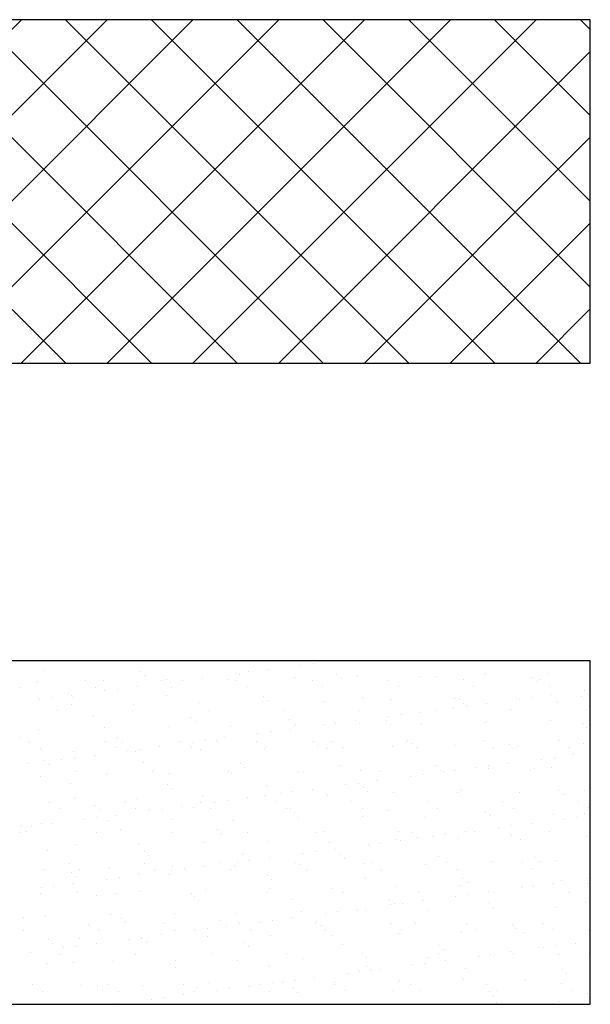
# Model space of a CAD drawing. Header units: millimetres. Extents: x -7023 to 53801, y 9849 to 33561.
# Tile 22 of 256: x 9531 to 9591, y 15376 to 15479. Entities that reach past the tile are written whole.
import ezdxf

# ---------------------------------------------------------------- set-up
doc = ezdxf.new("R2010")
doc.units = ezdxf.units.MM
doc.layers.add('.IE_podklad', color=252, linetype='Continuous')

msp = doc.modelspace()

# ---------------------------------------------------------------- linework, layer by layer
at = {"layer": '.IE_podklad'}
for p, q in [((9590.63, 15478.7), (9471.12, 15478.7)), ((9495.16, 15442.77), (9531.09, 15478.7)), ((9535.73, 15442.77), (9499.8, 15478.7)), ((9504.14, 15442.77), (9540.07, 15478.7)), ((9544.71, 15442.77), (9508.78, 15478.7)), ((9513.12, 15442.77), (9549.05, 15478.7)), ((9553.69, 15442.77), (9517.76, 15478.7)), ((9522.1, 15442.77), (9558.03, 15478.7)), ((9562.67, 15442.77), (9526.74, 15478.7)), ((9531.08, 15442.77), (9567.01, 15478.7)), ((9571.65, 15442.77), (9535.72, 15478.7)), ((9540.06, 15442.77), (9575.99, 15478.7)), ((9580.63, 15442.77), (9544.7, 15478.7)), ((9549.04, 15442.77), (9584.97, 15478.7)), ((9589.61, 15442.77), (9553.68, 15478.7)), ((9590.63, 15450.73), (9562.66, 15478.7)), ((9590.63, 15459.71), (9571.64, 15478.7)), ((9590.63, 15468.69), (9580.62, 15478.7)), ((9590.63, 15477.67), (9589.6, 15478.7)), ((9590.63, 15442.77), (9590.63, 15478.7)), ((9558.02, 15442.77), (9590.63, 15475.38)), ((9567, 15442.77), (9590.63, 15466.4)), ((9575.98, 15442.77), (9590.63, 15457.42)), ((9584.96, 15442.77), (9590.63, 15448.44)), ((9471.12, 15442.77), (9590.63, 15442.77)), ((9590.63, 15411.64), (9471.12, 15411.64)), ((9560.34, 15411.2), (9560.34, 15411.2)), ((9561.66, 15411.37), (9561.66, 15411.37)), ((9590.63, 15375.71), (9590.63, 15411.64)), ((9533.45, 15410.58), (9533.45, 15410.58)), ((9543.61, 15410.49), (9543.61, 15410.49)), ((9553.5, 15410.3), (9553.5, 15410.3)), ((9553.92, 15410.26), (9553.92, 15410.26)), ((9554.83, 15410.47), (9554.83, 15410.47)), ((9556.89, 15410.74), (9556.89, 15410.74)), ((9564.09, 15410.18), (9564.09, 15410.18)), ((9579.65, 15410.2), (9579.65, 15410.2)), ((9586.3, 15410.29), (9586.3, 15410.29)), ((9532.77, 15409.36), (9532.77, 15409.36)), ((9537.83, 15409.57), (9537.83, 15409.57)), ((9539.64, 15409.6), (9539.64, 15409.6)), ((9544.08, 15410.06), (9544.08, 15410.06)), ((9545.74, 15409.58), (9545.74, 15409.58)), ((9546.28, 15409.69), (9546.28, 15409.69)), ((9546.67, 15409.4), (9546.67, 15409.4)), ((9547.99, 15409.57), (9547.99, 15409.57)), ((9550.05, 15409.84), (9550.05, 15409.84)), ((9552.78, 15409.66), (9552.78, 15409.66)), ((9553.65, 15409.6), (9553.65, 15409.6)), ((9559.64, 15409.9), (9559.64, 15409.9)), ((9561.56, 15409.61), (9561.56, 15409.61)), ((9564.56, 15409.75), (9564.56, 15409.75)), ((9566.29, 15409.99), (9566.29, 15409.99)), ((9569.47, 15409.63), (9569.47, 15409.63)), ((9572.79, 15409.96), (9572.79, 15409.96)), ((9574.4, 15409.95), (9574.4, 15409.95)), ((9577.38, 15409.64), (9577.38, 15409.64)), ((9584.57, 15409.86), (9584.57, 15409.86)), ((9585.03, 15409.44), (9585.03, 15409.44)), ((9585.29, 15409.66), (9585.29, 15409.66)), ((9530.99, 15408.87), (9530.99, 15408.87)), ((9535.98, 15408.26), (9535.98, 15408.26)), ((9538.9, 15408.89), (9538.9, 15408.89)), ((9539.83, 15408.5), (9539.83, 15408.5)), ((9541.15, 15408.67), (9541.15, 15408.67)), ((9543.22, 15408.94), (9543.22, 15408.94)), ((9546.81, 15408.9), (9546.81, 15408.9)), ((9554.72, 15408.92), (9554.72, 15408.92)), ((9562.63, 15408.93), (9562.63, 15408.93)), ((9570.54, 15408.95), (9570.54, 15408.95)), ((9578.45, 15408.96), (9578.45, 15408.96)), ((9586.36, 15408.97), (9586.36, 15408.97)), ((9586.58, 15408.08), (9586.58, 15408.08)), ((9590.03, 15408.53), (9590.03, 15408.53)), ((9532.99, 15407.6), (9532.99, 15407.6)), ((9534.31, 15407.77), (9534.31, 15407.77)), ((9536.36, 15407.09), (9536.36, 15407.09)), ((9536.38, 15408.04), (9536.38, 15408.04)), ((9536.44, 15407.83), (9536.44, 15407.83)), ((9542.86, 15407.06), (9542.86, 15407.06)), ((9546.29, 15408.03), (9546.29, 15408.03)), ((9549.72, 15407.31), (9549.72, 15407.31)), ((9556.37, 15407.39), (9556.37, 15407.39)), ((9556.45, 15407.95), (9556.45, 15407.95)), ((9556.92, 15407.52), (9556.92, 15407.52)), ((9562.86, 15407.36), (9562.86, 15407.36)), ((9566.77, 15407.72), (9566.77, 15407.72)), ((9569.72, 15407.61), (9569.72, 15407.61)), ((9576.37, 15407.69), (9576.37, 15407.69)), ((9576.93, 15407.64), (9576.93, 15407.64)), ((9577.4, 15407.21), (9577.4, 15407.21)), ((9579.74, 15407.18), (9579.74, 15407.18)), ((9582.87, 15407.66), (9582.87, 15407.66)), ((9583.19, 15407.63), (9583.19, 15407.63)), ((9584.52, 15407.8), (9584.52, 15407.8)), ((9587.24, 15407.41), (9587.24, 15407.41)), ((9589.73, 15407.91), (9589.73, 15407.91)), ((9534.85, 15406.42), (9534.85, 15406.42)), ((9542.76, 15406.43), (9542.76, 15406.43)), ((9550.67, 15406.45), (9550.67, 15406.45)), ((9558.58, 15406.46), (9558.58, 15406.46)), ((9566.49, 15406.47), (9566.49, 15406.47)), ((9570.84, 15406), (9570.84, 15406)), ((9572.91, 15406.28), (9572.91, 15406.28)), ((9574.4, 15406.49), (9574.4, 15406.49)), ((9576.36, 15406.73), (9576.36, 15406.73)), ((9577.68, 15406.9), (9577.68, 15406.9)), ((9582.31, 15406.5), (9582.31, 15406.5)), ((9590.22, 15406.52), (9590.22, 15406.52)), ((9538.65, 15405.81), (9538.65, 15405.81)), ((9548.82, 15405.72), (9548.82, 15405.72)), ((9549.29, 15405.29), (9549.29, 15405.29)), ((9559.13, 15405.49), (9559.13, 15405.49)), ((9559.8, 15405.01), (9559.8, 15405.01)), ((9564, 15405.1), (9564, 15405.1)), ((9566.07, 15405.38), (9566.07, 15405.38)), ((9566.45, 15405.09), (9566.45, 15405.09)), ((9569.29, 15405.41), (9569.29, 15405.41)), ((9569.52, 15405.83), (9569.52, 15405.83)), ((9569.76, 15404.98), (9569.76, 15404.98)), ((9572.95, 15405.06), (9572.95, 15405.06)), ((9579.61, 15405.18), (9579.61, 15405.18)), ((9579.81, 15405.31), (9579.81, 15405.31)), ((9586.46, 15405.39), (9586.46, 15405.39)), ((9589.77, 15405.09), (9589.77, 15405.09)), ((9532.93, 15404.46), (9532.93, 15404.46)), ((9539.8, 15404.71), (9539.8, 15404.71)), ((9546.44, 15404.79), (9546.44, 15404.79)), ((9552.94, 15404.76), (9552.94, 15404.76)), ((9555.84, 15404.03), (9555.84, 15404.03)), ((9557.17, 15404.2), (9557.17, 15404.2)), ((9559.23, 15404.47), (9559.23, 15404.47)), ((9562.68, 15404.93), (9562.68, 15404.93)), ((9590.24, 15404.67), (9590.24, 15404.67)), ((9531.02, 15403.58), (9531.02, 15403.58)), ((9531.98, 15403.2), (9531.98, 15403.2)), ((9539.88, 15403.21), (9539.88, 15403.21)), ((9541.18, 15403.49), (9541.18, 15403.49)), ((9541.65, 15403.06), (9541.65, 15403.06)), ((9547.79, 15403.22), (9547.79, 15403.22)), ((9549.01, 15403.13), (9549.01, 15403.13)), ((9550.33, 15403.3), (9550.33, 15403.3)), ((9551.49, 15403.26), (9551.49, 15403.26)), ((9552.39, 15403.57), (9552.39, 15403.57)), ((9555.7, 15403.24), (9555.7, 15403.24)), ((9561.66, 15403.18), (9561.66, 15403.18)), ((9563.61, 15403.25), (9563.61, 15403.25)), ((9571.52, 15403.27), (9571.52, 15403.27)), ((9571.97, 15402.95), (9571.97, 15402.95)), ((9579.43, 15403.28), (9579.43, 15403.28)), ((9587.34, 15403.3), (9587.34, 15403.3)), ((9589.89, 15403.01), (9589.89, 15403.01)), ((9533.05, 15402.51), (9533.05, 15402.51)), ((9536.52, 15402.2), (9536.52, 15402.2)), ((9540.96, 15402.53), (9540.96, 15402.53)), ((9542.17, 15402.23), (9542.17, 15402.23)), ((9543.02, 15402.16), (9543.02, 15402.16)), ((9543.49, 15402.4), (9543.49, 15402.4)), ((9545.56, 15402.67), (9545.56, 15402.67)), ((9548.87, 15402.54), (9548.87, 15402.54)), ((9549.88, 15402.41), (9549.88, 15402.41)), ((9556.53, 15402.5), (9556.53, 15402.5)), ((9556.78, 15402.56), (9556.78, 15402.56)), ((9562.13, 15402.75), (9562.13, 15402.75)), ((9563.02, 15402.47), (9563.02, 15402.47)), ((9564.69, 15402.57), (9564.69, 15402.57)), ((9569.88, 15402.71), (9569.88, 15402.71)), ((9572.6, 15402.58), (9572.6, 15402.58)), ((9576.53, 15402.8), (9576.53, 15402.8)), ((9580.51, 15402.6), (9580.51, 15402.6)), ((9582.14, 15402.87), (9582.14, 15402.87)), ((9582.6, 15402.44), (9582.6, 15402.44)), ((9583.03, 15402.77), (9583.03, 15402.77)), ((9588.42, 15402.61), (9588.42, 15402.61)), ((9531.88, 15400.87), (9531.88, 15400.87)), ((9533.55, 15401.26), (9533.55, 15401.26)), ((9535.33, 15401.33), (9535.33, 15401.33)), ((9536.66, 15401.5), (9536.66, 15401.5)), ((9538.72, 15401.77), (9538.72, 15401.77)), ((9543.86, 15401.03), (9543.86, 15401.03)), ((9554.02, 15400.95), (9554.02, 15400.95)), ((9582.09, 15400.91), (9582.09, 15400.91)), ((9585.54, 15401.36), (9585.54, 15401.36)), ((9586.86, 15401.54), (9586.86, 15401.54)), ((9588.92, 15401.81), (9588.92, 15401.81)), ((9534.01, 15400.83), (9534.01, 15400.83)), ((9536.9, 15400.06), (9536.9, 15400.06)), ((9539.96, 15399.81), (9539.96, 15399.81)), ((9544.81, 15400.07), (9544.81, 15400.07)), ((9546.6, 15399.9), (9546.6, 15399.9)), ((9552.72, 15400.08), (9552.72, 15400.08)), ((9553.1, 15399.87), (9553.1, 15399.87)), ((9554.49, 15400.52), (9554.49, 15400.52)), ((9559.96, 15400.11), (9559.96, 15400.11)), ((9560.63, 15400.1), (9560.63, 15400.1)), ((9564.34, 15400.72), (9564.34, 15400.72)), ((9566.61, 15400.2), (9566.61, 15400.2)), ((9568.54, 15400.11), (9568.54, 15400.11)), ((9573.11, 15400.17), (9573.11, 15400.17)), ((9574.5, 15400.64), (9574.5, 15400.64)), ((9574.97, 15400.21), (9574.97, 15400.21)), ((9575.25, 15400.01), (9575.25, 15400.01)), ((9576.45, 15400.13), (9576.45, 15400.13)), ((9578.7, 15400.46), (9578.7, 15400.46)), ((9579.97, 15400.42), (9579.97, 15400.42)), ((9580.02, 15400.64), (9580.02, 15400.64)), ((9584.36, 15400.14), (9584.36, 15400.14)), ((9584.81, 15400.41), (9584.81, 15400.41)), ((9586.62, 15400.5), (9586.62, 15400.5)), ((9533.09, 15399.57), (9533.09, 15399.57)), ((9536.22, 15398.81), (9536.22, 15398.81)), ((9566.35, 15398.84), (9566.35, 15398.84)), ((9568.41, 15399.11), (9568.41, 15399.11)), ((9571.86, 15399.56), (9571.86, 15399.56)), ((9573.18, 15399.74), (9573.18, 15399.74)), ((9546.39, 15398.72), (9546.39, 15398.72)), ((9546.86, 15398.29), (9546.86, 15398.29)), ((9556.7, 15398.49), (9556.7, 15398.49)), ((9558.19, 15397.76), (9558.19, 15397.76)), ((9559.51, 15397.93), (9559.51, 15397.93)), ((9561.57, 15398.21), (9561.57, 15398.21)), ((9565.02, 15398.66), (9565.02, 15398.66)), ((9566.86, 15398.41), (9566.86, 15398.41)), ((9567.33, 15397.98), (9567.33, 15397.98)), ((9570.04, 15397.82), (9570.04, 15397.82)), ((9576.69, 15397.9), (9576.69, 15397.9)), ((9577.18, 15398.18), (9577.18, 15398.18)), ((9583.19, 15397.87), (9583.19, 15397.87)), ((9587.34, 15398.09), (9587.34, 15398.09)), ((9590.05, 15398.12), (9590.05, 15398.12)), ((9534.03, 15396.83), (9534.03, 15396.83)), ((9536.68, 15397.3), (9536.68, 15397.3)), ((9541.94, 15396.85), (9541.94, 15396.85)), ((9543.18, 15397.27), (9543.18, 15397.27)), ((9549.85, 15396.86), (9549.85, 15396.86)), ((9550.04, 15397.52), (9550.04, 15397.52)), ((9551.35, 15396.86), (9551.35, 15396.86)), ((9552.67, 15397.03), (9552.67, 15397.03)), ((9554.74, 15397.31), (9554.74, 15397.31)), ((9556.69, 15397.6), (9556.69, 15397.6)), ((9557.76, 15396.88), (9557.76, 15396.88)), ((9563.18, 15397.57), (9563.18, 15397.57)), ((9565.67, 15396.89), (9565.67, 15396.89)), ((9573.58, 15396.91), (9573.58, 15396.91)), ((9581.49, 15396.92), (9581.49, 15396.92)), ((9587.81, 15397.67), (9587.81, 15397.67)), ((9589.4, 15396.94), (9589.4, 15396.94)), ((9535.1, 15396.15), (9535.1, 15396.15)), ((9538.75, 15396.49), (9538.75, 15396.49)), ((9539.22, 15396.06), (9539.22, 15396.06)), ((9543.01, 15396.17), (9543.01, 15396.17)), ((9544.51, 15395.96), (9544.51, 15395.96)), ((9545.83, 15396.13), (9545.83, 15396.13)), ((9547.9, 15396.41), (9547.9, 15396.41)), ((9549.07, 15396.26), (9549.07, 15396.26)), ((9550.92, 15396.18), (9550.92, 15396.18)), ((9558.83, 15396.2), (9558.83, 15396.2)), ((9559.23, 15396.18), (9559.23, 15396.18)), ((9559.7, 15395.75), (9559.7, 15395.75)), ((9566.74, 15396.21), (9566.74, 15396.21)), ((9569.54, 15395.95), (9569.54, 15395.95)), ((9574.65, 15396.22), (9574.65, 15396.22)), ((9579.71, 15395.87), (9579.71, 15395.87)), ((9582.56, 15396.24), (9582.56, 15396.24)), ((9590.47, 15396.25), (9590.47, 15396.25)), ((9533.25, 15394.67), (9533.25, 15394.67)), ((9537.68, 15395.06), (9537.68, 15395.06)), ((9539, 15395.23), (9539, 15395.23)), ((9540.12, 15394.92), (9540.12, 15394.92)), ((9541.06, 15395.51), (9541.06, 15395.51)), ((9546.76, 15395), (9546.76, 15395)), ((9553.26, 15394.97), (9553.26, 15394.97)), ((9560.12, 15395.22), (9560.12, 15395.22)), ((9566.77, 15395.31), (9566.77, 15395.31)), ((9573.27, 15395.27), (9573.27, 15395.27)), ((9580.13, 15395.52), (9580.13, 15395.52)), ((9580.17, 15395.44), (9580.17, 15395.44)), ((9586.78, 15395.61), (9586.78, 15395.61)), ((9587.88, 15395.09), (9587.88, 15395.09)), ((9589.2, 15395.27), (9589.2, 15395.27)), ((9590.02, 15395.64), (9590.02, 15395.64)), ((9531.04, 15393.68), (9531.04, 15393.68)), ((9531.12, 15394.26), (9531.12, 15394.26)), ((9531.58, 15393.83), (9531.58, 15393.83)), ((9532.16, 15394.33), (9532.16, 15394.33)), ((9534.23, 15394.61), (9534.23, 15394.61)), ((9538.95, 15393.7), (9538.95, 15393.7)), ((9541.43, 15394.04), (9541.43, 15394.04)), ((9546.86, 15393.71), (9546.86, 15393.71)), ((9551.59, 15393.95), (9551.59, 15393.95)), ((9554.77, 15393.72), (9554.77, 15393.72)), ((9561.91, 15393.72), (9561.91, 15393.72)), ((9562.68, 15393.74), (9562.68, 15393.74)), ((9570.59, 15393.75), (9570.59, 15393.75)), ((9572.07, 15393.64), (9572.07, 15393.64)), ((9577.59, 15393.74), (9577.59, 15393.74)), ((9578.5, 15393.77), (9578.5, 15393.77)), ((9581.04, 15394.19), (9581.04, 15394.19)), ((9582.36, 15394.37), (9582.36, 15394.37)), ((9584.43, 15394.64), (9584.43, 15394.64)), ((9586.41, 15393.78), (9586.41, 15393.78)), ((9550.2, 15392.62), (9550.2, 15392.62)), ((9552.06, 15393.52), (9552.06, 15393.52)), ((9556.85, 15392.71), (9556.85, 15392.71)), ((9563.34, 15392.68), (9563.34, 15392.68)), ((9570.2, 15392.92), (9570.2, 15392.92)), ((9570.75, 15392.84), (9570.75, 15392.84)), ((9572.54, 15393.21), (9572.54, 15393.21)), ((9574.2, 15393.29), (9574.2, 15393.29)), ((9575.52, 15393.47), (9575.52, 15393.47)), ((9576.85, 15393.01), (9576.85, 15393.01)), ((9582.38, 15393.41), (9582.38, 15393.41)), ((9583.35, 15392.98), (9583.35, 15392.98)), ((9590.21, 15393.22), (9590.21, 15393.22)), ((9533.79, 15391.81), (9533.79, 15391.81)), ((9536.84, 15392.41), (9536.84, 15392.41)), ((9543.34, 15392.38), (9543.34, 15392.38)), ((9543.96, 15391.72), (9543.96, 15391.72)), ((9561.85, 15391.67), (9561.85, 15391.67)), ((9563.92, 15391.94), (9563.92, 15391.94)), ((9567.37, 15392.39), (9567.37, 15392.39)), ((9568.69, 15392.57), (9568.69, 15392.57)), ((9544.43, 15391.29), (9544.43, 15391.29)), ((9553.69, 15390.59), (9553.69, 15390.59)), ((9554.27, 15391.49), (9554.27, 15391.49)), ((9555.01, 15390.77), (9555.01, 15390.77)), ((9557.08, 15391.04), (9557.08, 15391.04)), ((9560.53, 15391.49), (9560.53, 15391.49)), ((9564.44, 15391.41), (9564.44, 15391.41)), ((9564.9, 15390.98), (9564.9, 15390.98)), ((9574.75, 15391.18), (9574.75, 15391.18)), ((9575.63, 15390.55), (9575.63, 15390.55)), ((9580.29, 15390.63), (9580.29, 15390.63)), ((9583.54, 15390.56), (9583.54, 15390.56)), ((9584.91, 15391.09), (9584.91, 15391.09)), ((9585.38, 15390.67), (9585.38, 15390.67)), ((9586.94, 15390.71), (9586.94, 15390.71)), ((9533.41, 15389.78), (9533.41, 15389.78)), ((9536.08, 15390.47), (9536.08, 15390.47)), ((9537.15, 15389.79), (9537.15, 15389.79)), ((9540.28, 15390.03), (9540.28, 15390.03)), ((9543.99, 15390.49), (9543.99, 15390.49)), ((9545.06, 15389.81), (9545.06, 15389.81)), ((9546.85, 15389.69), (9546.85, 15389.69)), ((9546.92, 15390.11), (9546.92, 15390.11)), ((9548.18, 15389.87), (9548.18, 15389.87)), ((9550.24, 15390.14), (9550.24, 15390.14)), ((9551.9, 15390.5), (9551.9, 15390.5)), ((9552.97, 15389.82), (9552.97, 15389.82)), ((9553.42, 15390.08), (9553.42, 15390.08)), ((9559.81, 15390.52), (9559.81, 15390.52)), ((9560.28, 15390.33), (9560.28, 15390.33)), ((9560.88, 15389.84), (9560.88, 15389.84)), ((9566.93, 15390.41), (9566.93, 15390.41)), ((9567.72, 15390.53), (9567.72, 15390.53)), ((9568.79, 15389.85), (9568.79, 15389.85)), ((9573.43, 15390.38), (9573.43, 15390.38)), ((9576.7, 15389.86), (9576.7, 15389.86)), ((9584.61, 15389.88), (9584.61, 15389.88)), ((9536.32, 15389.49), (9536.32, 15389.49)), ((9536.79, 15389.06), (9536.79, 15389.06)), ((9540.02, 15388.79), (9540.02, 15388.79)), ((9541.34, 15388.97), (9541.34, 15388.97)), ((9543.4, 15389.24), (9543.4, 15389.24)), ((9546.64, 15389.26), (9546.64, 15389.26)), ((9556.8, 15389.18), (9556.8, 15389.18)), ((9557.27, 15388.75), (9557.27, 15388.75)), ((9567.11, 15388.95), (9567.11, 15388.95)), ((9577.28, 15388.87), (9577.28, 15388.87)), ((9587.59, 15388.64), (9587.59, 15388.64)), ((9590.22, 15388.83), (9590.22, 15388.83)), ((9533.18, 15387.89), (9533.18, 15387.89)), ((9534.5, 15388.07), (9534.5, 15388.07)), ((9536.57, 15388.34), (9536.57, 15388.34)), ((9537, 15387.51), (9537, 15387.51)), ((9543.5, 15387.48), (9543.5, 15387.48)), ((9550.36, 15387.73), (9550.36, 15387.73)), ((9557.01, 15387.81), (9557.01, 15387.81)), ((9563.5, 15387.78), (9563.5, 15387.78)), ((9570.36, 15388.03), (9570.36, 15388.03)), ((9577.01, 15388.11), (9577.01, 15388.11)), ((9577.74, 15388.44), (9577.74, 15388.44)), ((9579.93, 15387.47), (9579.93, 15387.47)), ((9583.38, 15387.93), (9583.38, 15387.93)), ((9583.51, 15388.08), (9583.51, 15388.08)), ((9584.7, 15388.1), (9584.7, 15388.1)), ((9586.77, 15388.37), (9586.77, 15388.37)), ((9590.37, 15388.33), (9590.37, 15388.33)), ((9533.09, 15387.32), (9533.09, 15387.32)), ((9539, 15387.04), (9539, 15387.04)), ((9541, 15387.34), (9541, 15387.34)), ((9548.91, 15387.35), (9548.91, 15387.35)), ((9549.16, 15386.95), (9549.16, 15386.95)), ((9549.63, 15386.52), (9549.63, 15386.52)), ((9556.82, 15387.36), (9556.82, 15387.36)), ((9559.48, 15386.72), (9559.48, 15386.72)), ((9564.73, 15387.38), (9564.73, 15387.38)), ((9569.64, 15386.64), (9569.64, 15386.64)), ((9572.64, 15387.39), (9572.64, 15387.39)), ((9573.09, 15386.57), (9573.09, 15386.57)), ((9576.54, 15387.02), (9576.54, 15387.02)), ((9577.87, 15387.2), (9577.87, 15387.2)), ((9580.55, 15387.41), (9580.55, 15387.41)), ((9588.46, 15387.42), (9588.46, 15387.42)), ((9560.44, 15385.43), (9560.44, 15385.43)), ((9564.19, 15385.4), (9564.19, 15385.4)), ((9566.26, 15385.67), (9566.26, 15385.67)), ((9567.09, 15385.52), (9567.09, 15385.52)), ((9569.71, 15386.12), (9569.71, 15386.12)), ((9570.11, 15386.21), (9570.11, 15386.21)), ((9571.03, 15386.3), (9571.03, 15386.3)), ((9573.59, 15385.49), (9573.59, 15385.49)), ((9579.95, 15386.41), (9579.95, 15386.41)), ((9580.45, 15385.73), (9580.45, 15385.73)), ((9587.1, 15385.82), (9587.1, 15385.82)), ((9590.12, 15386.32), (9590.12, 15386.32)), ((9590.59, 15385.9), (9590.59, 15385.9)), ((9531.36, 15384.81), (9531.36, 15384.81)), ((9533.57, 15384.88), (9533.57, 15384.88)), ((9540.44, 15385.13), (9540.44, 15385.13)), ((9541.53, 15384.72), (9541.53, 15384.72)), ((9547.08, 15385.22), (9547.08, 15385.22)), ((9551.84, 15384.49), (9551.84, 15384.49)), ((9553.58, 15385.19), (9553.58, 15385.19)), ((9557.36, 15384.5), (9557.36, 15384.5)), ((9559.42, 15384.77), (9559.42, 15384.77)), ((9562.01, 15384.41), (9562.01, 15384.41)), ((9562.87, 15385.22), (9562.87, 15385.22)), ((9531.29, 15383.42), (9531.29, 15383.42)), ((9538.13, 15384.11), (9538.13, 15384.11)), ((9539.2, 15383.43), (9539.2, 15383.43)), ((9542, 15384.29), (9542, 15384.29)), ((9546.04, 15384.13), (9546.04, 15384.13)), ((9547.11, 15383.45), (9547.11, 15383.45)), ((9549.2, 15383.42), (9549.2, 15383.42)), ((9550.52, 15383.6), (9550.52, 15383.6)), ((9552.58, 15383.87), (9552.58, 15383.87)), ((9553.95, 15384.14), (9553.95, 15384.14)), ((9555.02, 15383.46), (9555.02, 15383.46)), ((9556.03, 15384.32), (9556.03, 15384.32)), ((9561.86, 15384.16), (9561.86, 15384.16)), ((9562.47, 15383.98), (9562.47, 15383.98)), ((9562.93, 15383.47), (9562.93, 15383.47)), ((9569.77, 15384.17), (9569.77, 15384.17)), ((9570.84, 15383.49), (9570.84, 15383.49)), ((9572.32, 15384.18), (9572.32, 15384.18)), ((9577.68, 15384.19), (9577.68, 15384.19)), ((9578.75, 15383.5), (9578.75, 15383.5)), ((9582.48, 15384.1), (9582.48, 15384.1)), ((9582.95, 15383.67), (9582.95, 15383.67)), ((9585.59, 15384.2), (9585.59, 15384.2)), ((9586.66, 15383.52), (9586.66, 15383.52)), ((9590.53, 15383.44), (9590.53, 15383.44)), ((9533.89, 15382.49), (9533.89, 15382.49)), ((9537.16, 15382.62), (9537.16, 15382.62)), ((9542.36, 15382.52), (9542.36, 15382.52)), ((9543.66, 15382.59), (9543.66, 15382.59)), ((9543.68, 15382.7), (9543.68, 15382.7)), ((9545.75, 15382.97), (9545.75, 15382.97)), ((9550.52, 15382.83), (9550.52, 15382.83)), ((9557.17, 15382.92), (9557.17, 15382.92)), ((9563.66, 15382.89), (9563.66, 15382.89)), ((9570.52, 15383.14), (9570.52, 15383.14)), ((9577.17, 15383.22), (9577.17, 15383.22)), ((9583.67, 15383.19), (9583.67, 15383.19)), ((9534.36, 15382.06), (9534.36, 15382.06)), ((9535.52, 15381.62), (9535.52, 15381.62)), ((9536.84, 15381.8), (9536.84, 15381.8)), ((9538.91, 15382.07), (9538.91, 15382.07)), ((9544.21, 15382.26), (9544.21, 15382.26)), ((9554.37, 15382.18), (9554.37, 15382.18)), ((9554.84, 15381.75), (9554.84, 15381.75)), ((9564.68, 15381.95), (9564.68, 15381.95)), ((9574.85, 15381.87), (9574.85, 15381.87)), ((9575.32, 15381.44), (9575.32, 15381.44)), ((9585.16, 15381.64), (9585.16, 15381.64)), ((9585.72, 15381.66), (9585.72, 15381.66)), ((9587.05, 15381.83), (9587.05, 15381.83)), ((9589.11, 15382.1), (9589.11, 15382.1)), ((9532.07, 15381.17), (9532.07, 15381.17)), ((9535.15, 15380.96), (9535.15, 15380.96)), ((9540.6, 15380.24), (9540.6, 15380.24)), ((9543.06, 15380.97), (9543.06, 15380.97)), ((9547.24, 15380.32), (9547.24, 15380.32)), ((9550.97, 15380.99), (9550.97, 15380.99)), ((9553.74, 15380.29), (9553.74, 15380.29)), ((9558.88, 15381), (9558.88, 15381)), ((9560.6, 15380.54), (9560.6, 15380.54)), ((9566.79, 15381.02), (9566.79, 15381.02)), ((9567.25, 15380.62), (9567.25, 15380.62)), ((9573.75, 15380.59), (9573.75, 15380.59)), ((9574.7, 15381.03), (9574.7, 15381.03)), ((9575.44, 15380.3), (9575.44, 15380.3)), ((9578.89, 15380.76), (9578.89, 15380.76)), ((9580.21, 15380.93), (9580.21, 15380.93)), ((9580.61, 15380.84), (9580.61, 15380.84)), ((9582.27, 15381.2), (9582.27, 15381.2)), ((9582.61, 15381.05), (9582.61, 15381.05)), ((9587.26, 15380.92), (9587.26, 15380.92)), ((9590.52, 15381.06), (9590.52, 15381.06)), ((9533.73, 15379.99), (9533.73, 15379.99)), ((9536.57, 15380.04), (9536.57, 15380.04)), ((9546.73, 15379.95), (9546.73, 15379.95)), ((9547.2, 15379.52), (9547.2, 15379.52)), ((9557.05, 15379.72), (9557.05, 15379.72)), ((9567.21, 15379.64), (9567.21, 15379.64)), ((9567.68, 15379.21), (9567.68, 15379.21)), ((9568.6, 15379.4), (9568.6, 15379.4)), ((9572.05, 15379.86), (9572.05, 15379.86)), ((9573.37, 15380.03), (9573.37, 15380.03)), ((9577.53, 15379.41), (9577.53, 15379.41)), ((9587.69, 15379.32), (9587.69, 15379.32)), ((9559.7, 15378.23), (9559.7, 15378.23)), ((9561.76, 15378.5), (9561.76, 15378.5)), ((9565.21, 15378.96), (9565.21, 15378.96)), ((9566.53, 15379.13), (9566.53, 15379.13)), ((9570.68, 15378.24), (9570.68, 15378.24)), ((9577.33, 15378.33), (9577.33, 15378.33)), ((9583.83, 15378.3), (9583.83, 15378.3)), ((9588.16, 15378.9), (9588.16, 15378.9)), ((9532.27, 15377.74), (9532.27, 15377.74)), ((9537.32, 15377.72), (9537.32, 15377.72)), ((9539.1, 15377.72), (9539.1, 15377.72)), ((9539.57, 15377.29), (9539.57, 15377.29)), ((9540.18, 15377.75), (9540.18, 15377.75)), ((9543.82, 15377.69), (9543.82, 15377.69)), ((9548.09, 15377.77), (9548.09, 15377.77)), ((9549.41, 15377.49), (9549.41, 15377.49)), ((9550.68, 15377.94), (9550.68, 15377.94)), ((9551.54, 15377.16), (9551.54, 15377.16)), ((9552.86, 15377.33), (9552.86, 15377.33)), ((9554.93, 15377.6), (9554.93, 15377.6)), ((9556, 15377.78), (9556, 15377.78)), ((9557.33, 15378.03), (9557.33, 15378.03)), ((9558.38, 15378.06), (9558.38, 15378.06)), ((9559.58, 15377.41), (9559.58, 15377.41)), ((9563.82, 15377.99), (9563.82, 15377.99)), ((9563.91, 15377.8), (9563.91, 15377.8)), ((9569.89, 15377.18), (9569.89, 15377.18)), ((9571.82, 15377.81), (9571.82, 15377.81)), ((9579.73, 15377.83), (9579.73, 15377.83)), ((9587.64, 15377.84), (9587.64, 15377.84)), ((9588.71, 15377.16), (9588.71, 15377.16)), ((9533.34, 15377.06), (9533.34, 15377.06)), ((9541.25, 15377.07), (9541.25, 15377.07)), ((9544.7, 15376.26), (9544.7, 15376.26)), ((9546.02, 15376.43), (9546.02, 15376.43)), ((9548.09, 15376.7), (9548.09, 15376.7)), ((9549.16, 15377.09), (9549.16, 15377.09)), ((9557.07, 15377.1), (9557.07, 15377.1)), ((9560.04, 15376.98), (9560.04, 15376.98)), ((9564.98, 15377.11), (9564.98, 15377.11)), ((9572.89, 15377.13), (9572.89, 15377.13)), ((9580.05, 15377.1), (9580.05, 15377.1)), ((9580.52, 15376.67), (9580.52, 15376.67)), ((9580.8, 15377.14), (9580.8, 15377.14)), ((9590.37, 15376.87), (9590.37, 15376.87)), ((9471.12, 15375.71), (9590.63, 15375.71)), ((9541.25, 15375.8), (9541.25, 15375.8)), ((9567.41, 15375.73), (9567.41, 15375.73)), ((9580.77, 15375.94), (9580.77, 15375.94)), ((9587.42, 15376.03), (9587.42, 15376.03))]:
    msp.add_line(p, q, dxfattribs=at)

doc.saveas('drawing.dxf')
